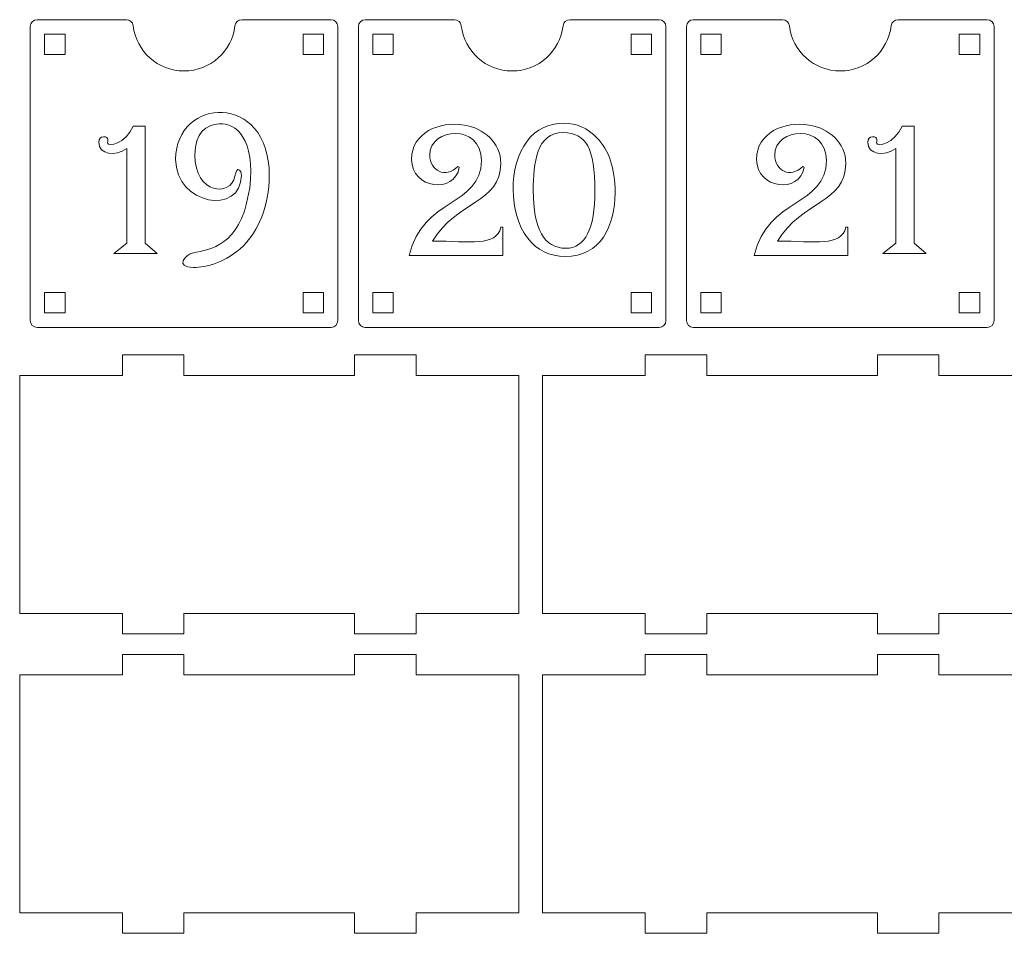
# Model space of a CAD drawing. Header units: millimetres. Extents: x -509 to 694, y -721 to 562.
# Tile 32 of 35: x 90 to 234, y 287 to 420. Entities that reach past the tile are written whole.
import ezdxf

# ---------------------------------------------------------------- set-up
doc = ezdxf.new("R2010")
doc.units = ezdxf.units.MM
doc.header["$MEASUREMENT"] = 0
doc.layers.add('Layer 1', color=7, linetype='Continuous')

msp = doc.modelspace()

# ---------------------------------------------------------------- linework, layer by layer
at = {"layer": 'Layer 1', "color": 250, "lineweight": 9}
for points, knots in [([(122.1612, 420.1326), (121.6516, 420.1326), (121.2274, 419.7553), (121.1681, 419.2491), (120.7312, 415.5235), (117.5628, 412.6326), (113.7196, 412.6326), (109.8764, 412.6326), (106.7082, 415.5234), (106.2711, 419.2491), (106.2117, 419.7554), (105.7877, 420.1326), (105.278, 420.1326), (105.278, 420.1326), (92.2197, 420.1326), (92.2197, 420.1326), (91.6694, 420.1326), (91.2197, 419.6829), (91.2197, 419.1326), (91.2197, 419.1326), (91.2197, 376.1326), (91.2197, 376.1326), (91.2197, 375.5823), (91.6689, 375.1326), (92.2197, 375.1326), (92.2197, 375.1326), (135.2196, 375.1326), (135.2196, 375.1326), (135.7704, 375.1326), (136.2196, 375.5818), (136.2196, 376.1326), (136.2196, 376.1326), (136.2196, 419.1326), (136.2196, 419.1326), (136.2196, 419.6834), (135.7697, 420.1326), (135.2196, 420.1326), (135.2196, 420.1326), (122.1612, 420.1326), (122.1612, 420.1326)], [0, 0, 0, 0, 0.07692308, 0.07692308, 0.07692308, 0.15384615, 0.15384615, 0.15384615, 0.23076923, 0.23076923, 0.23076923, 0.30769231, 0.30769231, 0.30769231, 0.38461538, 0.38461538, 0.38461538, 0.46153846, 0.46153846, 0.46153846, 0.53846154, 0.53846154, 0.53846154, 0.61538462, 0.61538462, 0.61538462, 0.69230769, 0.69230769, 0.69230769, 0.76923077, 0.76923077, 0.76923077, 0.84615385, 0.84615385, 0.84615385, 0.92307692, 0.92307692, 0.92307692, 1, 1, 1, 1]), ([(170.1611, 420.1326), (169.6515, 420.1326), (169.2273, 419.7553), (169.168, 419.2491), (168.7311, 415.5235), (165.5627, 412.6326), (161.7195, 412.6326), (157.8763, 412.6326), (154.7081, 415.5234), (154.271, 419.2491), (154.2116, 419.7554), (153.7876, 420.1326), (153.2779, 420.1326), (153.2779, 420.1326), (140.2196, 420.1326), (140.2196, 420.1326), (139.6693, 420.1326), (139.2196, 419.6829), (139.2196, 419.1326), (139.2196, 419.1326), (139.2196, 376.1326), (139.2196, 376.1326), (139.2196, 375.5823), (139.6688, 375.1326), (140.2196, 375.1326), (140.2196, 375.1326), (183.2195, 375.1326), (183.2195, 375.1326), (183.7703, 375.1326), (184.2195, 375.5818), (184.2195, 376.1326), (184.2195, 376.1326), (184.2195, 419.1326), (184.2195, 419.1326), (184.2195, 419.6834), (183.7696, 420.1326), (183.2195, 420.1326), (183.2195, 420.1326), (170.1611, 420.1326), (170.1611, 420.1326)], [0, 0, 0, 0, 0.07692308, 0.07692308, 0.07692308, 0.15384615, 0.15384615, 0.15384615, 0.23076923, 0.23076923, 0.23076923, 0.30769231, 0.30769231, 0.30769231, 0.38461538, 0.38461538, 0.38461538, 0.46153846, 0.46153846, 0.46153846, 0.53846154, 0.53846154, 0.53846154, 0.61538462, 0.61538462, 0.61538462, 0.69230769, 0.69230769, 0.69230769, 0.76923077, 0.76923077, 0.76923077, 0.84615385, 0.84615385, 0.84615385, 0.92307692, 0.92307692, 0.92307692, 1, 1, 1, 1]), ([(218.161, 420.1326), (217.6514, 420.1326), (217.2272, 419.7553), (217.1679, 419.2491), (216.731, 415.5235), (213.5626, 412.6326), (209.7194, 412.6326), (205.8762, 412.6326), (202.708, 415.5234), (202.2709, 419.2491), (202.2115, 419.7554), (201.7875, 420.1326), (201.2778, 420.1326), (201.2778, 420.1326), (188.2195, 420.1326), (188.2195, 420.1326), (187.6692, 420.1326), (187.2195, 419.6829), (187.2195, 419.1326), (187.2195, 419.1326), (187.2195, 376.1326), (187.2195, 376.1326), (187.2195, 375.5823), (187.6687, 375.1326), (188.2195, 375.1326), (188.2195, 375.1326), (231.2194, 375.1326), (231.2194, 375.1326), (231.7702, 375.1326), (232.2194, 375.5818), (232.2194, 376.1326), (232.2194, 376.1326), (232.2194, 419.1326), (232.2194, 419.1326), (232.2194, 419.6834), (231.7695, 420.1326), (231.2194, 420.1326), (231.2194, 420.1326), (218.161, 420.1326), (218.161, 420.1326)], [0, 0, 0, 0, 0.07692308, 0.07692308, 0.07692308, 0.15384615, 0.15384615, 0.15384615, 0.23076923, 0.23076923, 0.23076923, 0.30769231, 0.30769231, 0.30769231, 0.38461538, 0.38461538, 0.38461538, 0.46153846, 0.46153846, 0.46153846, 0.53846154, 0.53846154, 0.53846154, 0.61538462, 0.61538462, 0.61538462, 0.69230769, 0.69230769, 0.69230769, 0.76923077, 0.76923077, 0.76923077, 0.84615385, 0.84615385, 0.84615385, 0.92307692, 0.92307692, 0.92307692, 1, 1, 1, 1]), ([(93.3197, 415.0326), (93.3197, 415.0326), (93.3197, 418.0326), (93.3197, 418.0326), (93.3197, 418.0326), (96.3197, 418.0326), (96.3197, 418.0326), (96.3197, 418.0326), (96.3197, 415.0326), (96.3197, 415.0326), (96.3197, 415.0326), (93.3197, 415.0326), (93.3197, 415.0326)], [0, 0, 0, 0, 0.25, 0.25, 0.25, 0.5, 0.5, 0.5, 0.75, 0.75, 0.75, 1, 1, 1, 1]), ([(134.1197, 415.0326), (134.1197, 415.0326), (134.1197, 418.0326), (134.1197, 418.0326), (134.1197, 418.0326), (131.1197, 418.0326), (131.1197, 418.0326), (131.1197, 418.0326), (131.1197, 415.0326), (131.1197, 415.0326), (131.1197, 415.0326), (134.1197, 415.0326), (134.1197, 415.0326)], [0, 0, 0, 0, 0.25, 0.25, 0.25, 0.5, 0.5, 0.5, 0.75, 0.75, 0.75, 1, 1, 1, 1]), ([(141.3196, 415.0326), (141.3196, 415.0326), (141.3196, 418.0326), (141.3196, 418.0326), (141.3196, 418.0326), (144.3196, 418.0326), (144.3196, 418.0326), (144.3196, 418.0326), (144.3196, 415.0326), (144.3196, 415.0326), (144.3196, 415.0326), (141.3196, 415.0326), (141.3196, 415.0326)], [0, 0, 0, 0, 0.25, 0.25, 0.25, 0.5, 0.5, 0.5, 0.75, 0.75, 0.75, 1, 1, 1, 1]), ([(182.1196, 415.0326), (182.1196, 415.0326), (182.1196, 418.0326), (182.1196, 418.0326), (182.1196, 418.0326), (179.1196, 418.0326), (179.1196, 418.0326), (179.1196, 418.0326), (179.1196, 415.0326), (179.1196, 415.0326), (179.1196, 415.0326), (182.1196, 415.0326), (182.1196, 415.0326)], [0, 0, 0, 0, 0.25, 0.25, 0.25, 0.5, 0.5, 0.5, 0.75, 0.75, 0.75, 1, 1, 1, 1]), ([(189.3195, 415.0326), (189.3195, 415.0326), (189.3195, 418.0326), (189.3195, 418.0326), (189.3195, 418.0326), (192.3195, 418.0326), (192.3195, 418.0326), (192.3195, 418.0326), (192.3195, 415.0326), (192.3195, 415.0326), (192.3195, 415.0326), (189.3195, 415.0326), (189.3195, 415.0326)], [0, 0, 0, 0, 0.25, 0.25, 0.25, 0.5, 0.5, 0.5, 0.75, 0.75, 0.75, 1, 1, 1, 1]), ([(230.1195, 415.0326), (230.1195, 415.0326), (230.1195, 418.0326), (230.1195, 418.0326), (230.1195, 418.0326), (227.1195, 418.0326), (227.1195, 418.0326), (227.1195, 418.0326), (227.1195, 415.0326), (227.1195, 415.0326), (227.1195, 415.0326), (230.1195, 415.0326), (230.1195, 415.0326)], [0, 0, 0, 0, 0.25, 0.25, 0.25, 0.5, 0.5, 0.5, 0.75, 0.75, 0.75, 1, 1, 1, 1]), ([(93.3197, 377.2326), (93.3197, 377.2326), (93.3197, 380.2326), (93.3197, 380.2326), (93.3197, 380.2326), (96.3197, 380.2326), (96.3197, 380.2326), (96.3197, 380.2326), (96.3197, 377.2326), (96.3197, 377.2326), (96.3197, 377.2326), (93.3197, 377.2326), (93.3197, 377.2326)], [0, 0, 0, 0, 0.25, 0.25, 0.25, 0.5, 0.5, 0.5, 0.75, 0.75, 0.75, 1, 1, 1, 1]), ([(134.1197, 377.2326), (134.1197, 377.2326), (134.1197, 380.2326), (134.1197, 380.2326), (134.1197, 380.2326), (131.1197, 380.2326), (131.1197, 380.2326), (131.1197, 380.2326), (131.1197, 377.2326), (131.1197, 377.2326), (131.1197, 377.2326), (134.1197, 377.2326), (134.1197, 377.2326)], [0, 0, 0, 0, 0.25, 0.25, 0.25, 0.5, 0.5, 0.5, 0.75, 0.75, 0.75, 1, 1, 1, 1]), ([(141.3196, 377.2326), (141.3196, 377.2326), (141.3196, 380.2326), (141.3196, 380.2326), (141.3196, 380.2326), (144.3196, 380.2326), (144.3196, 380.2326), (144.3196, 380.2326), (144.3196, 377.2326), (144.3196, 377.2326), (144.3196, 377.2326), (141.3196, 377.2326), (141.3196, 377.2326)], [0, 0, 0, 0, 0.25, 0.25, 0.25, 0.5, 0.5, 0.5, 0.75, 0.75, 0.75, 1, 1, 1, 1]), ([(182.1196, 377.2326), (182.1196, 377.2326), (182.1196, 380.2326), (182.1196, 380.2326), (182.1196, 380.2326), (179.1196, 380.2326), (179.1196, 380.2326), (179.1196, 380.2326), (179.1196, 377.2326), (179.1196, 377.2326), (179.1196, 377.2326), (182.1196, 377.2326), (182.1196, 377.2326)], [0, 0, 0, 0, 0.25, 0.25, 0.25, 0.5, 0.5, 0.5, 0.75, 0.75, 0.75, 1, 1, 1, 1]), ([(189.3195, 377.2326), (189.3195, 377.2326), (189.3195, 380.2326), (189.3195, 380.2326), (189.3195, 380.2326), (192.3195, 380.2326), (192.3195, 380.2326), (192.3195, 380.2326), (192.3195, 377.2326), (192.3195, 377.2326), (192.3195, 377.2326), (189.3195, 377.2326), (189.3195, 377.2326)], [0, 0, 0, 0, 0.25, 0.25, 0.25, 0.5, 0.5, 0.5, 0.75, 0.75, 0.75, 1, 1, 1, 1]), ([(230.1195, 377.2326), (230.1195, 377.2326), (230.1195, 380.2326), (230.1195, 380.2326), (230.1195, 380.2326), (227.1195, 380.2326), (227.1195, 380.2326), (227.1195, 380.2326), (227.1195, 377.2326), (227.1195, 377.2326), (227.1195, 377.2326), (230.1195, 377.2326), (230.1195, 377.2326)], [0, 0, 0, 0, 0.25, 0.25, 0.25, 0.5, 0.5, 0.5, 0.75, 0.75, 0.75, 1, 1, 1, 1]), ([(162.6708, 368.1022), (162.6708, 367.7925), (162.6708, 334.1089), (162.6708, 333.3022), (157.3813, 333.3022), (152.443, 333.3022), (147.654, 333.3022), (147.654, 333.3022), (147.654, 330.3022), (147.654, 330.3022), (147.654, 330.3022), (138.654, 330.3022), (138.654, 330.3022), (138.654, 330.3022), (138.654, 333.3022), (138.654, 333.3022), (130.6116, 333.3022), (122.631, 333.3022), (113.6876, 333.3022), (113.6876, 333.3022), (113.6876, 330.3022), (113.6876, 330.3022), (113.6876, 330.3022), (104.6876, 330.3022), (104.6876, 330.3022), (104.6876, 330.3022), (104.6876, 333.3022), (104.6876, 333.3022), (100.0214, 333.3022), (95.0542, 333.3022), (89.6708, 333.3022), (89.6708, 333.3022), (89.6708, 368.1022), (89.6708, 368.1022), (95.0542, 368.1022), (100.0214, 368.1022), (104.6876, 368.1022), (104.6876, 368.1022), (104.6876, 371.1022), (104.6876, 371.1022), (104.6876, 371.1022), (113.6876, 371.1022), (113.6876, 371.1022), (113.6876, 371.1022), (113.6876, 368.1022), (113.6876, 368.1022), (122.631, 368.1022), (130.6116, 368.1022), (138.654, 368.1022), (138.654, 368.1022), (138.654, 371.1022), (138.654, 371.1022), (138.654, 371.1022), (147.654, 371.1022), (147.654, 371.1022), (147.654, 371.1022), (147.654, 368.1022), (147.654, 368.1022), (152.443, 368.1022), (157.3813, 368.1022), (162.6708, 368.1022)], [0, 0, 0, 0, 0.05, 0.05, 0.05, 0.1, 0.1, 0.1, 0.15, 0.15, 0.15, 0.2, 0.2, 0.2, 0.25, 0.25, 0.25, 0.3, 0.3, 0.3, 0.35, 0.35, 0.35, 0.4, 0.4, 0.4, 0.45, 0.45, 0.45, 0.5, 0.5, 0.5, 0.55, 0.55, 0.55, 0.6, 0.6, 0.6, 0.65, 0.65, 0.65, 0.7, 0.7, 0.7, 0.75, 0.75, 0.75, 0.8, 0.8, 0.8, 0.85, 0.85, 0.85, 0.9, 0.9, 0.9, 0.95, 0.95, 0.95, 1, 1, 1, 1]), ([(239.1708, 368.1022), (239.1708, 367.7925), (239.1708, 334.1089), (239.1708, 333.3022), (233.8813, 333.3022), (228.943, 333.3022), (224.154, 333.3022), (224.154, 333.3022), (224.154, 330.3022), (224.154, 330.3022), (224.154, 330.3022), (215.154, 330.3022), (215.154, 330.3022), (215.154, 330.3022), (215.154, 333.3022), (215.154, 333.3022), (207.1116, 333.3022), (199.131, 333.3022), (190.1876, 333.3022), (190.1876, 333.3022), (190.1876, 330.3022), (190.1876, 330.3022), (190.1876, 330.3022), (181.1876, 330.3022), (181.1876, 330.3022), (181.1876, 330.3022), (181.1876, 333.3022), (181.1876, 333.3022), (176.5214, 333.3022), (171.5542, 333.3022), (166.1708, 333.3022), (166.1708, 333.3022), (166.1708, 368.1022), (166.1708, 368.1022), (171.5542, 368.1022), (176.5214, 368.1022), (181.1876, 368.1022), (181.1876, 368.1022), (181.1876, 371.1022), (181.1876, 371.1022), (181.1876, 371.1022), (190.1876, 371.1022), (190.1876, 371.1022), (190.1876, 371.1022), (190.1876, 368.1022), (190.1876, 368.1022), (199.131, 368.1022), (207.1116, 368.1022), (215.154, 368.1022), (215.154, 368.1022), (215.154, 371.1022), (215.154, 371.1022), (215.154, 371.1022), (224.154, 371.1022), (224.154, 371.1022), (224.154, 371.1022), (224.154, 368.1022), (224.154, 368.1022), (228.943, 368.1022), (233.8813, 368.1022), (239.1708, 368.1022)], [0, 0, 0, 0, 0.05, 0.05, 0.05, 0.1, 0.1, 0.1, 0.15, 0.15, 0.15, 0.2, 0.2, 0.2, 0.25, 0.25, 0.25, 0.3, 0.3, 0.3, 0.35, 0.35, 0.35, 0.4, 0.4, 0.4, 0.45, 0.45, 0.45, 0.5, 0.5, 0.5, 0.55, 0.55, 0.55, 0.6, 0.6, 0.6, 0.65, 0.65, 0.65, 0.7, 0.7, 0.7, 0.75, 0.75, 0.75, 0.8, 0.8, 0.8, 0.85, 0.85, 0.85, 0.9, 0.9, 0.9, 0.95, 0.95, 0.95, 1, 1, 1, 1]), ([(162.6708, 324.3022), (162.6708, 323.9925), (162.6708, 290.3089), (162.6708, 289.5022), (157.3813, 289.5022), (152.443, 289.5022), (147.654, 289.5022), (147.654, 289.5022), (147.654, 286.5022), (147.654, 286.5022), (147.654, 286.5022), (138.654, 286.5022), (138.654, 286.5022), (138.654, 286.5022), (138.654, 289.5022), (138.654, 289.5022), (130.6116, 289.5022), (122.631, 289.5022), (113.6876, 289.5022), (113.6876, 289.5022), (113.6876, 286.5022), (113.6876, 286.5022), (113.6876, 286.5022), (104.6876, 286.5022), (104.6876, 286.5022), (104.6876, 286.5022), (104.6876, 289.5022), (104.6876, 289.5022), (100.0214, 289.5022), (95.0542, 289.5022), (89.6708, 289.5022), (89.6708, 289.5022), (89.6708, 324.3022), (89.6708, 324.3022), (95.0542, 324.3022), (100.0214, 324.3022), (104.6876, 324.3022), (104.6876, 324.3022), (104.6876, 327.3022), (104.6876, 327.3022), (104.6876, 327.3022), (113.6876, 327.3022), (113.6876, 327.3022), (113.6876, 327.3022), (113.6876, 324.3022), (113.6876, 324.3022), (122.631, 324.3022), (130.6116, 324.3022), (138.654, 324.3022), (138.654, 324.3022), (138.654, 327.3022), (138.654, 327.3022), (138.654, 327.3022), (147.654, 327.3022), (147.654, 327.3022), (147.654, 327.3022), (147.654, 324.3022), (147.654, 324.3022), (152.443, 324.3022), (157.3813, 324.3022), (162.6708, 324.3022)], [0, 0, 0, 0, 0.05, 0.05, 0.05, 0.1, 0.1, 0.1, 0.15, 0.15, 0.15, 0.2, 0.2, 0.2, 0.25, 0.25, 0.25, 0.3, 0.3, 0.3, 0.35, 0.35, 0.35, 0.4, 0.4, 0.4, 0.45, 0.45, 0.45, 0.5, 0.5, 0.5, 0.55, 0.55, 0.55, 0.6, 0.6, 0.6, 0.65, 0.65, 0.65, 0.7, 0.7, 0.7, 0.75, 0.75, 0.75, 0.8, 0.8, 0.8, 0.85, 0.85, 0.85, 0.9, 0.9, 0.9, 0.95, 0.95, 0.95, 1, 1, 1, 1]), ([(239.1708, 324.3022), (239.1708, 323.9925), (239.1708, 290.3089), (239.1708, 289.5022), (233.8813, 289.5022), (228.943, 289.5022), (224.154, 289.5022), (224.154, 289.5022), (224.154, 286.5022), (224.154, 286.5022), (224.154, 286.5022), (215.154, 286.5022), (215.154, 286.5022), (215.154, 286.5022), (215.154, 289.5022), (215.154, 289.5022), (207.1116, 289.5022), (199.131, 289.5022), (190.1876, 289.5022), (190.1876, 289.5022), (190.1876, 286.5022), (190.1876, 286.5022), (190.1876, 286.5022), (181.1876, 286.5022), (181.1876, 286.5022), (181.1876, 286.5022), (181.1876, 289.5022), (181.1876, 289.5022), (176.5214, 289.5022), (171.5542, 289.5022), (166.1708, 289.5022), (166.1708, 289.5022), (166.1708, 324.3022), (166.1708, 324.3022), (171.5542, 324.3022), (176.5214, 324.3022), (181.1876, 324.3022), (181.1876, 324.3022), (181.1876, 327.3022), (181.1876, 327.3022), (181.1876, 327.3022), (190.1876, 327.3022), (190.1876, 327.3022), (190.1876, 327.3022), (190.1876, 324.3022), (190.1876, 324.3022), (199.131, 324.3022), (207.1116, 324.3022), (215.154, 324.3022), (215.154, 324.3022), (215.154, 327.3022), (215.154, 327.3022), (215.154, 327.3022), (224.154, 327.3022), (224.154, 327.3022), (224.154, 327.3022), (224.154, 324.3022), (224.154, 324.3022), (228.943, 324.3022), (233.8813, 324.3022), (239.1708, 324.3022)], [0, 0, 0, 0, 0.05, 0.05, 0.05, 0.1, 0.1, 0.1, 0.15, 0.15, 0.15, 0.2, 0.2, 0.2, 0.25, 0.25, 0.25, 0.3, 0.3, 0.3, 0.35, 0.35, 0.35, 0.4, 0.4, 0.4, 0.45, 0.45, 0.45, 0.5, 0.5, 0.5, 0.55, 0.55, 0.55, 0.6, 0.6, 0.6, 0.65, 0.65, 0.65, 0.7, 0.7, 0.7, 0.75, 0.75, 0.75, 0.8, 0.8, 0.8, 0.85, 0.85, 0.85, 0.9, 0.9, 0.9, 0.95, 0.95, 0.95, 1, 1, 1, 1])]:
    msp.add_open_spline(points, degree=3, knots=knots, dxfattribs=at)
at = {"layer": 'Layer 1', "color": 124, "lineweight": 9}
for points, knots in [([(123.1474, 394.6724), (121.8867, 387.0007), (117.4757, 386.5708), (115.0844, 386.0323), (113.8667, 385.7582), (112.3208, 383.9674), (115.0781, 383.8981), (116.8927, 383.8526), (119.9493, 384.6516), (122.3969, 387.0681), (124.5194, 389.1635), (126.1841, 392.8473), (126.1841, 397.3218), (126.1841, 409.7629), (112.4889, 408.7644), (112.4889, 399.72), (112.4889, 392.956), (122.1068, 391.5037), (122.1068, 397.36), (122.1068, 398.0502), (121.4783, 398.9343), (121.1514, 397.2292), (120.5623, 394.1553), (115.2955, 394.6151), (115.2955, 400.3534), (115.2955, 403.5837), (117.0025, 404.8039), (118.856, 404.9198), (121.3624, 405.0766), (124.1373, 402.6836), (123.3234, 395.527), (123.2702, 395.2364), (123.2115, 394.9516), (123.1474, 394.6724)], [0, 0, 0, 0, 0.09090909, 0.09090909, 0.09090909, 0.18181818, 0.18181818, 0.18181818, 0.27272727, 0.27272727, 0.27272727, 0.36363636, 0.36363636, 0.36363636, 0.45454545, 0.45454545, 0.45454545, 0.54545455, 0.54545455, 0.54545455, 0.63636364, 0.63636364, 0.63636364, 0.72727273, 0.72727273, 0.72727273, 0.81818182, 0.81818182, 0.81818182, 0.90909091, 0.90909091, 0.90909091, 1, 1, 1, 1]), ([(160.3603, 389.7662), (160.3603, 389.7662), (160.3603, 385.6335), (160.3603, 385.6335), (160.3603, 385.6335), (146.6602, 385.6335), (146.6602, 385.6335), (148.5748, 394.1549), (157.2231, 392.8332), (157.2231, 399.5499), (157.2231, 404.9008), (149.6516, 404.4455), (149.6516, 400.3241), (149.6516, 398.0673), (151.9945, 396.8421), (153.7491, 398.675), (153.7491, 398.675), (153.9803, 398.5393), (153.9803, 398.5393), (153.3361, 394.5961), (146.997, 395.3532), (146.997, 399.7057), (146.997, 403.5799), (151.0978, 405.3494), (154.7038, 404.7272), (157.5334, 404.239), (160.0587, 402.1954), (160.0587, 399.0923), (160.0587, 393.2972), (153.6168, 393.6797), (150.0566, 387.7451), (155.6456, 387.7451), (159.3318, 386.9069), (160.0637, 389.7662), (160.0637, 389.7662), (160.3603, 389.7662), (160.3603, 389.7662)], [0, 0, 0, 0, 0.08333333, 0.08333333, 0.08333333, 0.16666667, 0.16666667, 0.16666667, 0.25, 0.25, 0.25, 0.33333333, 0.33333333, 0.33333333, 0.41666667, 0.41666667, 0.41666667, 0.5, 0.5, 0.5, 0.58333333, 0.58333333, 0.58333333, 0.66666667, 0.66666667, 0.66666667, 0.75, 0.75, 0.75, 0.83333333, 0.83333333, 0.83333333, 0.91666667, 0.91666667, 0.91666667, 1, 1, 1, 1]), ([(169.2626, 404.9849), (171.128, 404.9849), (172.7518, 404.276), (174.1243, 402.8533), (175.8941, 401.0434), (176.7789, 398.3837), (176.7789, 394.8745), (176.7789, 389.9273), (174.6225, 385.498), (169.4838, 385.498), (167.1913, 385.498), (165.3512, 386.408), (163.9636, 388.223), (161.2213, 391.8035), (161.1096, 398.7583), (163.8983, 402.3707), (165.2406, 404.1151), (167.0305, 404.9849), (169.2626, 404.9849)], [0, 0, 0, 0, 0.16666667, 0.16666667, 0.16666667, 0.33333333, 0.33333333, 0.33333333, 0.5, 0.5, 0.5, 0.66666667, 0.66666667, 0.66666667, 0.83333333, 0.83333333, 0.83333333, 1, 1, 1, 1]), ([(210.8324, 389.7662), (210.8324, 389.7662), (210.8324, 385.6335), (210.8324, 385.6335), (210.8324, 385.6335), (197.1322, 385.6335), (197.1322, 385.6335), (199.0469, 394.1549), (207.6952, 392.8331), (207.6952, 399.5499), (207.6952, 404.9008), (200.1237, 404.4455), (200.1237, 400.3241), (200.1237, 398.0673), (202.4666, 396.8421), (204.2211, 398.6751), (204.2211, 398.6751), (204.4524, 398.5393), (204.4524, 398.5393), (203.8082, 394.5962), (197.4691, 395.3532), (197.4691, 399.7057), (197.4691, 403.5799), (201.5699, 405.3494), (205.1759, 404.7272), (208.0055, 404.2389), (210.5307, 402.1954), (210.5307, 399.0923), (210.5307, 393.2972), (204.0889, 393.6798), (200.5287, 387.7451), (206.1177, 387.7451), (209.804, 386.9069), (210.5358, 389.7662), (210.5358, 389.7662), (210.8324, 389.7662), (210.8324, 389.7662)], [0, 0, 0, 0, 0.08333333, 0.08333333, 0.08333333, 0.16666667, 0.16666667, 0.16666667, 0.25, 0.25, 0.25, 0.33333333, 0.33333333, 0.33333333, 0.41666667, 0.41666667, 0.41666667, 0.5, 0.5, 0.5, 0.58333333, 0.58333333, 0.58333333, 0.66666667, 0.66666667, 0.66666667, 0.75, 0.75, 0.75, 0.83333333, 0.83333333, 0.83333333, 0.91666667, 0.91666667, 0.91666667, 1, 1, 1, 1]), ([(108.0123, 404.5475), (108.0123, 404.5475), (108.0123, 387.4688), (108.0123, 387.4688), (108.0123, 387.4688), (109.8071, 385.9354), (109.8071, 385.9354), (109.8071, 385.9354), (103.4573, 385.9354), (103.4573, 385.9354), (103.4573, 385.9354), (105.3275, 387.4688), (105.3275, 387.4688), (105.3275, 398.6781), (105.3275, 399.6445), (105.3275, 401.3039), (103.6953, 400.0887), (101.2552, 400.3614), (101.2552, 402.2043), (101.2552, 402.702), (101.4865, 402.989), (101.954, 403.0091), (102.8436, 403.0496), (102.5211, 402.1621), (102.5221, 402.1293), (102.5515, 401.5125), (105.1885, 401.9508), (106.2576, 404.5475), (106.2576, 404.5475), (108.0123, 404.5475), (108.0123, 404.5475)], [0, 0, 0, 0, 0.1, 0.1, 0.1, 0.2, 0.2, 0.2, 0.3, 0.3, 0.3, 0.4, 0.4, 0.4, 0.5, 0.5, 0.5, 0.6, 0.6, 0.6, 0.7, 0.7, 0.7, 0.8, 0.8, 0.8, 0.9, 0.9, 0.9, 1, 1, 1, 1]), ([(169.2124, 403.6275), (165.2672, 403.6275), (164.8032, 399.1809), (164.8032, 395.161), (164.8032, 389.5251), (166.392, 386.7047), (169.5643, 386.7047), (172.4049, 386.7047), (173.8227, 389.5101), (173.8227, 395.1158), (173.8227, 398.1876), (173.4708, 400.3747), (172.7668, 401.6768), (172.058, 402.979), (170.8765, 403.6275), (169.2124, 403.6275)], [0, 0, 0, 0, 0.2, 0.2, 0.2, 0.4, 0.4, 0.4, 0.6, 0.6, 0.6, 0.8, 0.8, 0.8, 1, 1, 1, 1]), ([(220.5117, 404.5475), (220.5117, 404.5475), (220.5117, 387.4688), (220.5117, 387.4688), (220.5117, 387.4688), (222.3067, 385.9354), (222.3067, 385.9354), (222.3067, 385.9354), (215.9568, 385.9354), (215.9568, 385.9354), (215.9568, 385.9354), (217.8271, 387.4688), (217.8271, 387.4688), (217.8271, 398.6781), (217.8271, 399.6445), (217.8271, 401.3039), (216.1942, 400.0885), (213.7547, 400.3616), (213.7547, 402.2043), (213.7547, 402.702), (213.986, 402.989), (214.4535, 403.0091), (215.3431, 403.0496), (215.0205, 402.1621), (215.0217, 402.1292), (215.053, 401.5116), (217.6887, 401.9528), (218.7572, 404.5475), (218.7572, 404.5475), (220.5117, 404.5475), (220.5117, 404.5475)], [0, 0, 0, 0, 0.1, 0.1, 0.1, 0.2, 0.2, 0.2, 0.3, 0.3, 0.3, 0.4, 0.4, 0.4, 0.5, 0.5, 0.5, 0.6, 0.6, 0.6, 0.7, 0.7, 0.7, 0.8, 0.8, 0.8, 0.9, 0.9, 0.9, 1, 1, 1, 1])]:
    msp.add_open_spline(points, degree=3, knots=knots, dxfattribs=at)

doc.saveas('drawing.dxf')
